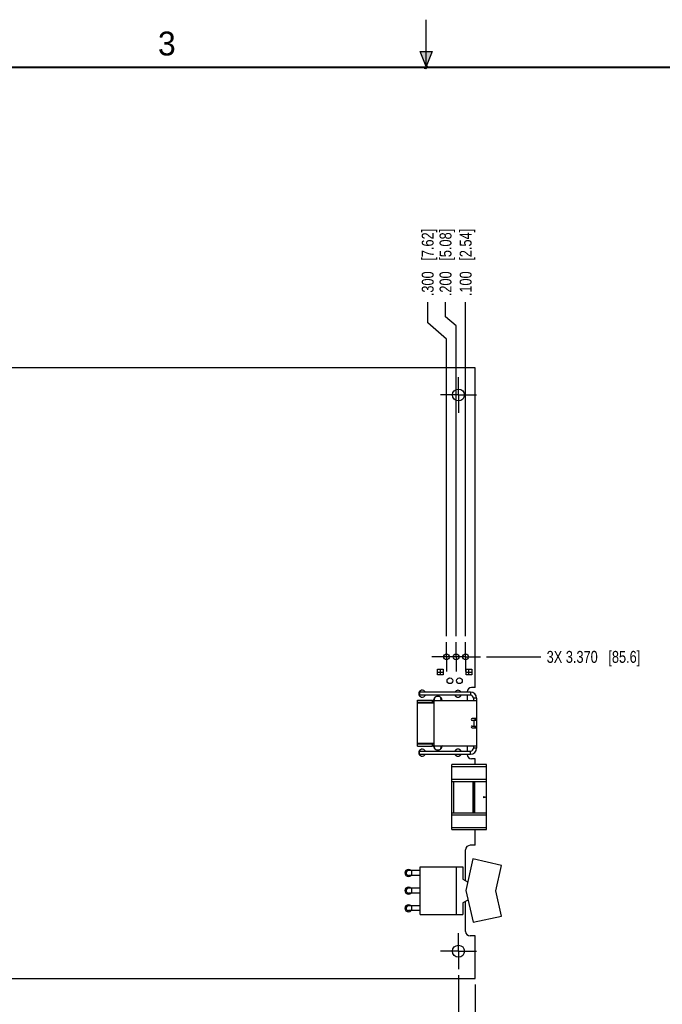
# Model space of a CAD drawing. Header units: inches. Extents: x 0 to 22, y 0 to 17.
# Tile 5 of 13: x 6.7 to 13.5, y 6.7 to 17. Entities that reach past the tile are written whole.
import ezdxf

# ---------------------------------------------------------------- set-up
doc = ezdxf.new("R2010")
doc.units = ezdxf.units.IN
doc.header["$LTSCALE"] = 1.21
doc.header["$MEASUREMENT"] = 0
doc.linetypes.add('CENTER', pattern=[0.6, 0.375, -0.075, 0.075, -0.075])
doc.layers.get('0').update_dxf_attribs({"linetype": 'CONTINUOUS'})
for name, color, linetype in [('02___PRT_ALL_AXES', 7, 'CONTINUOUS'), ('03___PRT_ALL_CURVES', 7, 'CONTINUOUS'), ('DIMENSIONS', 7, 'CONTINUOUS')]:
    doc.layers.add(name, color=color, linetype=linetype)
doc.styles.get("Standard").update_dxf_attribs({"font": 'txt', "width": 0.8})
doc.styles.add('TEXTSTYLE_2', font='txt')
doc.dimstyles.new('DIMSTYLE_2', dxfattribs={"dimtxt": 0.125, "dimasz": 0.18, "dimexe": 0.125, "dimexo": 0.0625, "dimgap": 0.03125, "dimtad": 0, "dimtih": 1, "dimtoh": 1, "dimdec": 3, "dimzin": 4, "dimdsep": 46, "dimtxsty": 'STANDARD', "dimblk": '_FILLED', "dimblk1": '_FILLED', "dimblk2": '_FILLED', "dimcen": 0.09, "dimadec": 0, "dimazin": 0, "dimtp": 0.001, "dimtm": 0.001, "dimtfac": 1, "dimtdec": 3, "dimtofl": 0, "dimtmove": 0, "dimatfit": 3, "dimldrblk": '_FILLED', "dimfxl": 1, "dimtolj": 1, "dimtzin": 4, "dimarcsym": 0})

# ---------------------------------------------------------------- blocks, each defined once
blk = doc.blocks.new('*D22')
at = {"layer": 'DIMENSIONS', "color": 2, "linetype": 'CONTINUOUS'}
blk.add_line((11.631, 10.322), (12.201, 10.322), dxfattribs=at)
at = {"layer": 'DIMENSIONS', "color": 2, "linetype": 'CONTINUOUS', "insert": (12.263, 10.384), "char_height": 0.125, "width": 1.525, "attachment_point": 1, "line_spacing_factor": 0.9}
blk.add_mtext('3X 3.370{\\Ftxt.shx;\\W1.000000;\\H0.125000; }[85.6]', dxfattribs=at)
blk = doc.blocks.new('_FILLED')
at = {"color": 0, "linetype": 'BYBLOCK'}
blk.add_solid([(0, 0), (-1, 0.174), (-1, -0.174)], dxfattribs=at)
blk = doc.blocks.new('*D23')
at = {"layer": 'DIMENSIONS', "color": 2, "linetype": 'CONTINUOUS'}
blk.add_line((11.338, 6.987), (11.338, 6.264), dxfattribs=at)
at = {"layer": 'DIMENSIONS', "color": 2, "linetype": 'CONTINUOUS', "insert": (11.276, 6.202), "char_height": 0.125, "width": 1.425, "attachment_point": 3, "rotation": 90, "line_spacing_factor": 0.9}
blk.add_mtext('2X .175{\\Ftxt.shx;\\W1.000000;\\H0.125000; }[4.45]', dxfattribs=at)
blk = doc.blocks.new('*D24')
at = {"layer": 'DIMENSIONS', "color": 2, "linetype": 'CONTINUOUS'}
blk.add_line((11.513, 6.889), (11.513, 6.264), dxfattribs=at)
at = {"layer": 'DIMENSIONS', "color": 2, "linetype": 'CONTINUOUS', "insert": (11.451, 6.202), "char_height": 0.125, "width": 0.825, "attachment_point": 3, "rotation": 90, "line_spacing_factor": 0.9}
blk.add_mtext('.000{\\Ftxt.shx;\\W1.000000;\\H0.125000; }[0]', dxfattribs=at)
blk = doc.blocks.new('*D25')
at = {"layer": 'DIMENSIONS', "color": 2, "linetype": 'CONTINUOUS'}
blk.add_line((4.838, 6.987), (4.838, 6.264), dxfattribs=at)
at = {"layer": 'DIMENSIONS', "color": 2, "linetype": 'CONTINUOUS', "insert": (4.776, 6.202), "char_height": 0.125, "width": 1.725, "attachment_point": 3, "rotation": 90, "line_spacing_factor": 0.9}
blk.add_mtext('2X 6.675{\\Ftxt.shx;\\W1.000000;\\H0.125000; }[169.55]', dxfattribs=at)
blk = doc.blocks.new('*D26')
at = {"layer": 'DIMENSIONS', "color": 2, "linetype": 'CONTINUOUS'}
blk.add_line((4.613, 6.889), (4.613, 6.264), dxfattribs=at)
at = {"layer": 'DIMENSIONS', "color": 2, "linetype": 'CONTINUOUS', "insert": (4.551, 6.202), "char_height": 0.125, "width": 1.425, "attachment_point": 3, "rotation": 90, "line_spacing_factor": 0.9}
blk.add_mtext('6.900{\\Ftxt.shx;\\W1.000000;\\H0.125000; }[175.26]', dxfattribs=at)
blk = doc.blocks.new('*D27')
at = {"layer": 'DIMENSIONS', "color": 2, "linetype": 'CONTINUOUS'}
blk.add_line((5.794, 9.789), (5.794, 6.264), dxfattribs=at)
at = {"layer": 'DIMENSIONS', "color": 2, "linetype": 'CONTINUOUS', "insert": (5.732, 6.202), "char_height": 0.125, "width": 1.725, "attachment_point": 3, "rotation": 90, "line_spacing_factor": 0.9}
blk.add_mtext('2X 5.719{\\Ftxt.shx;\\W1.000000;\\H0.125000; }[145.26]\\PPIN 1', dxfattribs=at)
blk = doc.blocks.new('*D28')
at = {"layer": 'DIMENSIONS', "color": 2, "linetype": 'CONTINUOUS'}
blk.add_line((5.363, 9.789), (5.363, 6.264), dxfattribs=at)
at = {"layer": 'DIMENSIONS', "color": 2, "linetype": 'CONTINUOUS', "insert": (5.301, 6.202), "char_height": 0.125, "width": 1.725, "attachment_point": 3, "rotation": 90, "line_spacing_factor": 0.9}
blk.add_mtext('2X 6.150{\\Ftxt.shx;\\W1.000000;\\H0.125000; }[156.21]\\PPIN 1', dxfattribs=at)
blk = doc.blocks.new('*D29')
at = {"layer": 'DIMENSIONS', "color": 2, "linetype": 'CONTINUOUS'}
blk.add_line((5.413, 7.444), (5.413, 14.039), dxfattribs=at)
at = {"layer": 'DIMENSIONS', "color": 2, "linetype": 'CONTINUOUS', "insert": (5.351, 14.102), "char_height": 0.125, "width": 1.725, "attachment_point": 1, "rotation": 90, "line_spacing_factor": 0.9}
blk.add_mtext('2X 6.100{\\Ftxt.shx;\\W1.000000;\\H0.125000; }[154.94]', dxfattribs=at)
blk = doc.blocks.new('*D30')
at = {"layer": 'DIMENSIONS', "color": 2, "linetype": 'CONTINUOUS'}
blk.add_line((5.844, 7.444), (5.844, 14.039), dxfattribs=at)
at = {"layer": 'DIMENSIONS', "color": 2, "linetype": 'CONTINUOUS', "insert": (5.782, 14.102), "char_height": 0.125, "width": 1.725, "attachment_point": 1, "rotation": 90, "line_spacing_factor": 0.9}
blk.add_mtext('2X 5.669{\\Ftxt.shx;\\W1.000000;\\H0.125000; }[143.99]', dxfattribs=at)
blk = doc.blocks.new('*D31')
at = {"layer": 'DIMENSIONS', "color": 2, "linetype": 'CONTINUOUS'}
blk.add_line((11.413, 10.539), (11.413, 14.039), dxfattribs=at)
at = {"layer": 'DIMENSIONS', "color": 2, "linetype": 'CONTINUOUS', "insert": (11.351, 14.102), "char_height": 0.125, "width": 1.125, "attachment_point": 1, "rotation": 90, "line_spacing_factor": 0.9}
blk.add_mtext('.100{\\Ftxt.shx;\\W1.000000;\\H0.125000; }[2.54]', dxfattribs=at)
blk = doc.blocks.new('*D32')
at = {"layer": 'DIMENSIONS', "color": 2, "linetype": 'CONTINUOUS'}
for p, q in [((11.202, 13.887), (11.202, 14.039)), ((11.313, 13.79), (11.202, 13.887)), ((11.313, 10.539), (11.313, 13.79))]:
    blk.add_line(p, q, dxfattribs=at)
at = {"layer": 'DIMENSIONS', "color": 2, "linetype": 'CONTINUOUS', "insert": (11.14, 14.102), "char_height": 0.125, "width": 1.125, "attachment_point": 1, "rotation": 90, "line_spacing_factor": 0.9}
blk.add_mtext('.200{\\Ftxt.shx;\\W1.000000;\\H0.125000; }[5.08]', dxfattribs=at)
blk = doc.blocks.new('*D33')
at = {"layer": 'DIMENSIONS', "color": 2, "linetype": 'CONTINUOUS'}
for p, q in [((11.016, 13.823), (11.016, 14.039)), ((11.213, 13.65), (11.016, 13.823)), ((11.213, 10.539), (11.213, 13.65))]:
    blk.add_line(p, q, dxfattribs=at)
at = {"layer": 'DIMENSIONS', "color": 2, "linetype": 'CONTINUOUS', "insert": (10.953, 14.102), "char_height": 0.125, "width": 1.125, "attachment_point": 1, "rotation": 90, "line_spacing_factor": 0.9}
blk.add_mtext('.300{\\Ftxt.shx;\\W1.000000;\\H0.125000; }[7.62]', dxfattribs=at)
blk = doc.blocks.new('*D34')
at = {"layer": 'DIMENSIONS', "color": 2, "linetype": 'CONTINUOUS'}
for p, q in [((5.16, 13.79), (5.16, 14.039)), ((5.373, 13.558), (5.16, 13.79)), ((5.373, 12.662), (5.373, 13.558))]:
    blk.add_line(p, q, dxfattribs=at)
at = {"layer": 'DIMENSIONS', "color": 2, "linetype": 'CONTINUOUS', "insert": (5.098, 14.102), "char_height": 0.125, "width": 1.425, "attachment_point": 1, "rotation": 90, "line_spacing_factor": 0.9}
blk.add_mtext('6.140{\\Ftxt.shx;\\W1.000000;\\H0.125000; }[155.96]', dxfattribs=at)

msp = doc.modelspace()

# ---------------------------------------------------------------- hatches: boundary and pattern name
at = {"linetype": 'CONTINUOUS'}
msp.add_hatch(color=2, dxfattribs=at).paths.add_polyline_path([(11, 16.51), (10.9375, 16.6663), (11.0625, 16.6663)])

# ---------------------------------------------------------------- linework, layer by layer
at = {"color": 2, "linetype": 'CONTINUOUS'}
for p, q in [((11, 16.485), (11, 17)), ((11, 16.51), (10.9375, 16.6663)), ((10.9375, 16.6663), (11.0625, 16.6663)), ((11.0625, 16.6663), (11, 16.51)), ((11.015, 16.515), (10.985, 16.485)), ((10.985, 16.485), (11, 16.515)), ((11, 16.485), (11.015, 16.515))]:
    msp.add_line(p, q, dxfattribs=at)
at = {"color": 7, "linetype": 'CONTINUOUS'}
for p, q in [((11.5132, 13.3516), (4.6132, 13.3516)), ((10.9282, 9.9516), (10.9282, 9.9196)), ((11.4642, 9.9196), (10.9282, 9.9196)), ((11.4642, 9.9516), (11.4642, 9.9196)), ((10.9081, 9.8677), (11.0656, 9.8677)), ((10.9081, 9.385), (10.9081, 9.8677)), ((10.9081, 9.8468), (11.0814, 9.8468)), ((11.0814, 9.837), (10.9081, 9.837)), ((11.0656, 9.8468), (11.0656, 9.8677)), ((11.0814, 9.8633), (11.5262, 9.8633)), ((11.0814, 9.8633), (11.0814, 9.3894)), ((11.0853, 9.8633), (11.0883, 9.8928)), ((11.138, 9.9057), (11.1065, 9.9057)), ((11.1455, 9.8677), (11.1652, 9.8677)), ((11.1455, 9.8633), (11.1455, 9.8677)), ((11.1573, 9.8677), (11.1545, 9.8952)), ((11.1652, 9.8677), (11.175, 9.8633)), ((11.5282, 9.8891), (11.4962, 9.8883)), ((11.5282, 9.8876), (11.4962, 9.8876)), ((11.4962, 9.8876), (11.4962, 9.8633)), ((11.5262, 9.8633), (11.5262, 9.3894)), ((11.5262, 9.6756), (11.481, 9.6756)), ((11.5262, 9.6559), (11.481, 9.6559)), ((11.5011, 9.5968), (11.5011, 9.6559)), ((11.5105, 9.6756), (11.5105, 9.6559)), ((11.5137, 9.6756), (11.5137, 9.6559)), ((11.481, 9.5968), (11.5262, 9.5968)), ((11.481, 9.5772), (11.5262, 9.5772)), ((11.5105, 9.5968), (11.5105, 9.5772)), ((11.5137, 9.5968), (11.5137, 9.5772)), ((10.9081, 9.4157), (11.0814, 9.4157)), ((11.0814, 9.4059), (10.9081, 9.4059)), ((11.0656, 9.385), (11.0656, 9.4059)), ((10.9081, 9.385), (11.0656, 9.385)), ((10.9282, 9.3336), (11.4642, 9.3336)), ((10.9282, 9.3016), (10.9282, 9.3336)), ((11.0814, 9.3894), (11.5262, 9.3894)), ((11.0882, 9.3605), (11.0853, 9.3894)), ((11.1086, 9.347), (11.1358, 9.347)), ((11.1455, 9.385), (11.1455, 9.3894)), ((11.1652, 9.385), (11.1455, 9.385)), ((11.1545, 9.358), (11.1573, 9.385)), ((11.175, 9.3894), (11.1652, 9.385)), ((11.4642, 9.3016), (11.4642, 9.3336)), ((11.4962, 9.3894), (11.4962, 9.3656)), ((11.5282, 9.3656), (11.4962, 9.3656)), ((11.5282, 9.3641), (11.4962, 9.3648)), ((11.6322, 9.1921), (11.27, 9.1921)), ((11.27, 8.511), (11.27, 9.1921)), ((11.6322, 8.511), (11.6322, 9.1921)), ((11.27, 9.1725), (11.6322, 9.1725)), ((11.6322, 9.0366), (11.27, 9.0366)), ((11.27, 9.0169), (11.6322, 9.0169)), ((11.2897, 8.6862), (11.2897, 9.0169)), ((11.4905, 9.0169), (11.4905, 8.6862)), ((11.4984, 8.6862), (11.4984, 9.0169)), ((11.5062, 9.0169), (11.5062, 8.6862)), ((11.6283, 9.0169), (11.6283, 8.8595)), ((11.6027, 8.8595), (11.6322, 8.8516)), ((11.6027, 8.8437), (11.6027, 8.8595)), ((11.6322, 8.8516), (11.6027, 8.8437)), ((11.6322, 8.8595), (11.6283, 8.8595)), ((11.6283, 8.8437), (11.6322, 8.8437)), ((11.6283, 8.8437), (11.6283, 8.6862)), ((11.27, 8.6862), (11.6322, 8.6862)), ((11.27, 8.6665), (11.6322, 8.6665)), ((11.6322, 8.5307), (11.27, 8.5307)), ((11.27, 8.511), (11.6322, 8.511)), ((11.4876, 8.2036), (11.414, 7.8716)), ((11.7902, 8.1365), (11.4876, 8.2036)), ((10.9382, 8.0816), (10.8132, 8.0816)), ((10.8502, 8.0316), (10.8502, 8.0816)), ((10.9382, 8.1216), (11.3852, 8.1216)), ((10.9382, 7.6216), (10.9382, 8.1216)), ((11.3132, 8.1216), (11.3132, 7.6216)), ((11.3852, 8.1216), (11.3852, 7.9925)), ((11.7314, 7.871), (11.7902, 8.1365)), ((10.9382, 8.0316), (10.8132, 8.0316)), ((11.3852, 7.9925), (11.4345, 7.9641)), ((10.9382, 7.8966), (10.8132, 7.8966)), ((10.9382, 7.8466), (10.8132, 7.8466)), ((10.8502, 7.8466), (10.8502, 7.8966)), ((11.414, 7.8716), (11.4929, 7.5396)), ((11.7902, 7.6055), (11.7314, 7.871)), ((11.4376, 7.7722), (11.3852, 7.742)), ((11.3852, 7.742), (11.3852, 7.6216)), ((10.9382, 7.7116), (10.8132, 7.7116)), ((10.9382, 7.6616), (10.8132, 7.6616)), ((10.8502, 7.6616), (10.8502, 7.7116)), ((10.9382, 7.6216), (11.3852, 7.6216)), ((11.4929, 7.5396), (11.7902, 7.6055)), ((4.6132, 6.9516), (11.5132, 6.9516))]:
    msp.add_line(p, q, dxfattribs=at)
at = {"color": 3, "linetype": 'CONTINUOUS'}
for p, q in [((11.4642, 9.9516), (10.9282, 9.9516)), ((11.5282, 9.8876), (11.5282, 9.3656)), ((10.9282, 9.3016), (11.4642, 9.3016))]:
    msp.add_line(p, q, dxfattribs=at)
at = {"color": 7, "linetype": 'CONTINUOUS', "const_width": 0.02}
msp.add_lwpolyline([(21.5, 16.5), (0.5, 16.5)], dxfattribs=at)
at = {"color": 3, "linetype": 'CONTINUOUS'}
for centre, start, end in [((11.4642, 9.8876), 0, 90), ((11.4642, 9.3656), 270, 360)]:
    msp.add_arc(centre, 0.064, start, end, dxfattribs=at)
at = {"color": 7, "linetype": 'CONTINUOUS'}
for centre, radius, start, end in [((11.4642, 9.8876), 0.032, 0, 90), ((11.481, 9.6657), 0.00984, 90, 270), ((11.481, 9.587), 0.00984, 90, 270), ((11.4642, 9.3656), 0.032, 270, 360), ((10.8132, 8.0566), 0.025, 90, 270), ((10.8132, 7.8716), 0.025, 90, 270), ((10.8132, 7.6866), 0.025, 90, 270)]:
    msp.add_arc(centre, radius, start, end, dxfattribs=at)
at = {"layer": '02___PRT_ALL_AXES', "color": 7, "linetype": 'CONTINUOUS'}
for p, q in [((11.5132, 10.0016), (11.5132, 13.3516)), ((11.4282, 9.9546), (11.4282, 9.9516)), ((11.4282, 9.9196), (11.4282, 9.8633)), ((11.5132, 10.0016), (11.4752, 10.0016)), ((11.4282, 9.3894), (11.4282, 9.3336)), ((11.4282, 9.3016), (11.4282, 9.2986)), ((11.5132, 9.2516), (11.4752, 9.2516)), ((11.5132, 9.1921), (11.5132, 9.2516)), ((11.5132, 8.3463), (11.5132, 8.511)), ((11.4132, 7.9763), (11.4132, 8.2993)), ((11.5132, 8.3463), (11.4602, 8.3463)), ((11.4132, 7.4433), (11.4132, 7.7581)), ((11.5132, 7.3963), (11.4602, 7.3963)), ((11.5132, 6.9516), (11.5132, 7.3963))]:
    msp.add_line(p, q, dxfattribs=at)
at = {"layer": '02___PRT_ALL_AXES', "color": 7, "linetype": 'CENTER'}
for p, q in [((11.3382, 13.0666), (11.3382, 13.2541)), ((11.3382, 13.0666), (11.1507, 13.0666)), ((11.3382, 13.0666), (11.5257, 13.0666)), ((11.3382, 13.0666), (11.3382, 12.8791)), ((11.2132, 10.3216), (11.2132, 10.4766)), ((11.3132, 10.3216), (11.3132, 10.4766)), ((11.4132, 10.3216), (11.4132, 10.4766)), ((11.1582, 10.3216), (11.0582, 10.3216)), ((11.2582, 10.3216), (11.1582, 10.3216)), ((11.2132, 10.3216), (11.2132, 10.1666)), ((11.4132, 10.3216), (11.2582, 10.3216)), ((11.3132, 10.3216), (11.3132, 10.1666)), ((11.4132, 10.3216), (11.4682, 10.3216)), ((11.4132, 10.3216), (11.4132, 10.1666)), ((11.4682, 10.3216), (11.5682, 10.3216)), ((11.3382, 7.2366), (11.3382, 7.4241)), ((11.3382, 7.2366), (11.1507, 7.2366)), ((11.3382, 7.2366), (11.5257, 7.2366)), ((11.3382, 7.2366), (11.3382, 7.0491))]:
    msp.add_line(p, q, dxfattribs=at)
at = {"layer": '02___PRT_ALL_AXES', "color": 7, "linetype": 'CONTINUOUS'}
for centre, radius in [((11.3382, 13.0666), 0.0625), ((11.2132, 10.3216), 0.03), ((11.3132, 10.3216), 0.03), ((11.4132, 10.3216), 0.03), ((11.2482, 10.0716), 0.03), ((11.3482, 10.0716), 0.03), ((11.3382, 7.2366), 0.0625)]:
    msp.add_circle(centre, radius, dxfattribs=at)
for centre, radius, start, end in [((10.9582, 9.9356), 0.0365, 26.30683, 333.69317), ((11.1222, 9.8636), 0.0453, 5.66505, 202.56457), ((11.3332, 9.9356), 0.0365, 26.30683, 153.69317), ((11.3332, 9.9356), 0.0365, 206.30683, 333.69317), ((11.4752, 9.9546), 0.047, 90, 180), ((11.1222, 9.3896), 0.0453, 158.49915, 353.80149), ((10.9582, 9.3176), 0.0365, 26.30683, 333.69317), ((11.3332, 9.3176), 0.0365, 26.30683, 153.69317), ((11.3332, 9.3176), 0.0365, 206.30683, 333.69317), ((11.4752, 9.2986), 0.047, 180, 270), ((11.4602, 8.2993), 0.047, 90, 180), ((10.8134, 8.0566), 0.0365, 45, 315), ((10.8134, 7.8716), 0.0365, 45, 315), ((10.8132, 7.6866), 0.0365, 45, 315), ((11.4602, 7.4433), 0.047, 180, 270)]:
    msp.add_arc(centre, radius, start, end, dxfattribs=at)
at = {"layer": '03___PRT_ALL_CURVES', "color": 4, "linetype": 'CONTINUOUS'}
for p, q in [((11.1182, 10.1916), (11.1782, 10.1916)), ((11.1182, 10.1316), (11.1182, 10.1916)), ((11.1182, 10.1616), (11.1782, 10.1616)), ((11.1782, 10.1316), (11.1182, 10.1316)), ((11.1482, 10.1316), (11.1482, 10.1916)), ((11.1782, 10.1916), (11.1782, 10.1316)), ((11.4182, 10.1916), (11.4782, 10.1916)), ((11.4182, 10.1316), (11.4182, 10.1916)), ((11.4182, 10.1616), (11.4782, 10.1616)), ((11.4782, 10.1316), (11.4182, 10.1316)), ((11.4482, 10.1316), (11.4482, 10.1916)), ((11.4782, 10.1916), (11.4782, 10.1316))]:
    msp.add_line(p, q, dxfattribs=at)

# ---------------------------------------------------------------- texts
at = {"color": 2, "linetype": 'CONTINUOUS', "insert": (8.1875, 16.875), "char_height": 0.25, "width": 0.25, "attachment_point": 1, "line_spacing_factor": 0.9, "style": 'TEXTSTYLE_2'}
msp.add_mtext('3', dxfattribs=at)

# ---------------------------------------------------------------- dimensions: what is measured, and where the dimension line sits
at = {"layer": 'DIMENSIONS', "color": 2, "linetype": 'CONTINUOUS'}
for feature_location, offset, dtype, origin, text, picture, middle in [((5.4132, 7.4441), (0, 6.595), 1, (11.5132, 7.3816), '2X <>', '*D29', (5.4132, 14.9641)), ((5.8442, 7.4441), (0, 6.595), 1, (11.5132, 7.3816), '2X <>', '*D30', (5.8442, 14.9641)), ((11.6307, 10.3216), (0.57, 0), 0, (11.5682, 6.9516), '3X <>', '*D22', (13.0257, 10.3216)), ((5.3632, 9.789), (0, -3.5249), 1, (11.5132, 9.8515), '2X <>\\PPIN 1', '*D28', (5.4726, 5.3391)), ((5.7942, 9.789), (0, -3.5249), 1, (11.5132, 9.8515), '2X <>\\PPIN 1', '*D27', (5.9036, 5.3391)), ((4.8382, 6.9866), (0, -0.7225), 1, (11.5132, 7.0491), '2X <>', '*D25', (4.8382, 5.3391)), ((11.3382, 6.9866), (0, -0.7225), 1, (11.5132, 6.9516), '2X <>', '*D23', (11.3382, 5.4891))]:
    dim = msp.add_ordinate_dim(feature_location=feature_location, offset=offset, dtype=dtype, origin=origin, text=text, dimstyle='DIMSTYLE_2', dxfattribs=at)
    dim.commit()
    dim.dimension.update_dxf_attribs({"geometry": picture, "text_midpoint": middle})
for feature_location, offset, dtype, origin, picture, middle in [((5.3732160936, 12.6615886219), (-0.2129733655, 1.3775), 0, (11.5132160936, 12.5990886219), '*D34', (5.1602427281, 14.8140886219)), ((11.2132160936, 10.5390886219), (-0.1976357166, 3.5), 0, (11.5132160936, 10.4765886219), '*D33', (11.015580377, 14.6640886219)), ((11.3132160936, 10.5390886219), (-0.1107289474, 3.5), 0, (11.5132160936, 10.4765886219), '*D32', (11.2024871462, 14.6640886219)), ((11.4132, 10.5391), (0, 3.5), 1, (11.5132, 10.4766), '*D31', (11.4132, 14.6641)), ((4.6132, 6.8891), (0, -0.625), 1, (11.5132, 6.9516), '*D26', (4.6132, 5.4891)), ((11.5132160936, 6.8890886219), (0, -0.625), 1, (11.5132160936, 6.9515886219), '*D24', (11.5132160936, 5.7890886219))]:
    dim = msp.add_ordinate_dim(feature_location=feature_location, offset=offset, dtype=dtype, origin=origin, dimstyle='DIMSTYLE_2', dxfattribs=at)
    dim.commit()
    dim.dimension.update_dxf_attribs({"geometry": picture, "text_midpoint": middle})

doc.saveas('drawing.dxf')
